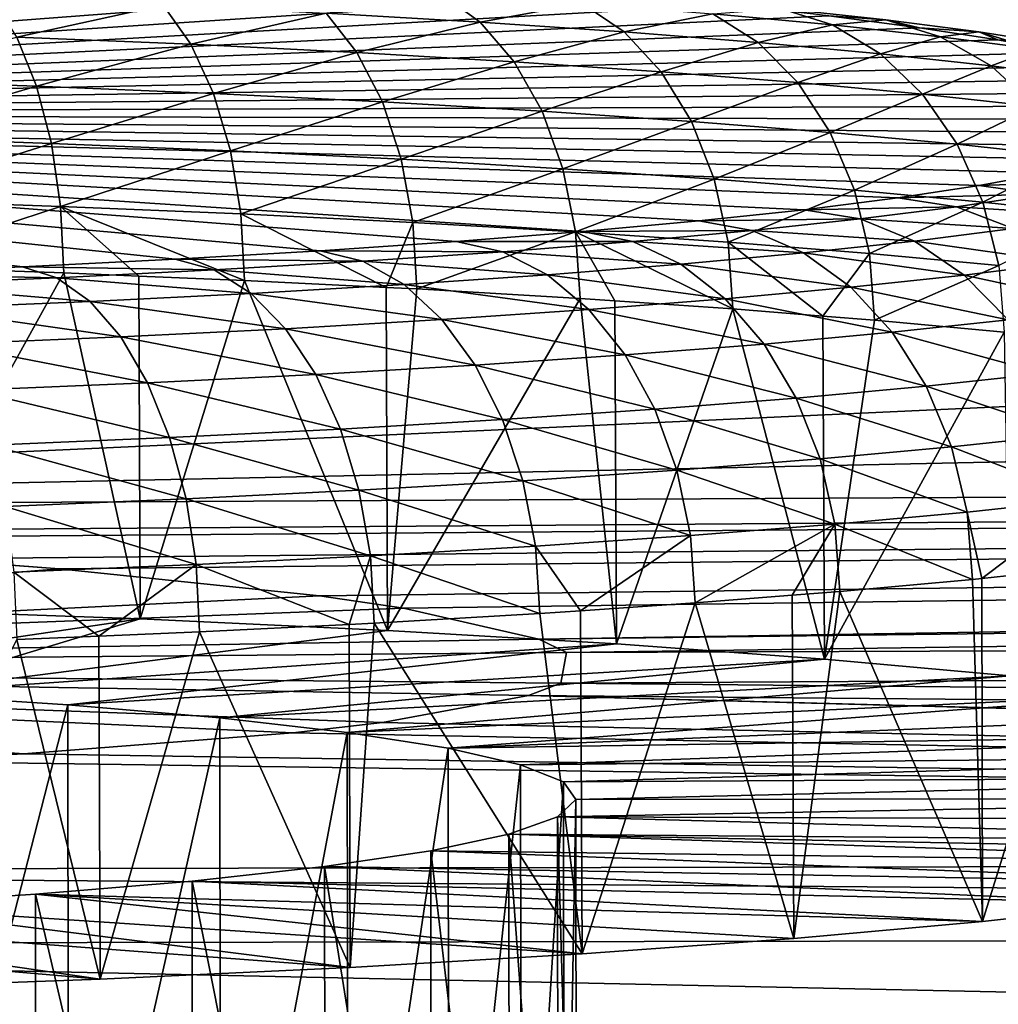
# Model space of a CAD drawing. Extents: x -922 to 922, y -424 to 424.
# Tile 31 of 71: x 18 to 32, y -319 to -304. Entities that reach past the tile are written whole.
import ezdxf

# ---------------------------------------------------------------- set-up
doc = ezdxf.new("R2010")
doc.units = 0
doc.linetypes.add('SOLIDLINE', pattern=[0])
doc.layers.add('BE3C_Starlet_Oval_Sil_2740CFXXK', color=252, linetype='SOLIDLINE')
doc.layers.add('Ueberlaufrosette_Modell_1', color=251, linetype='SOLIDLINE')

msp = doc.modelspace()

# ---------------------------------------------------------------- linework, layer by layer
at = {"layer": 'BE3C_Starlet_Oval_Sil_2740CFXXK', "color": 252}
for points in [[(48.4776, -322.355), (0, 322.319), (34.5729, 322.33)], [(0.00144, -322.319), (0, 322.319), (48.4776, -322.355)], [(0, -311.38, 471.514), (210.44, -306.915, 435.26), (205.005, -301.93, 396.377)], [(0, -311.38, 471.514), (205.005, -301.93, 396.377), (0, -302.259, 390.282)], [(215.512, -310.256, 471.543), (210.44, -306.915, 435.26), (0, -311.38, 471.514)], [(0, -311.38, 471.514), (9.03659, -311.739, 475.622), (215.512, -310.256, 471.543)], [(215.512, -310.256, 471.543), (9.03659, -311.739, 475.622), (11.4155, -311.826, 476.641)], [(11.4155, -311.826, 476.641), (16.58, -312.107, 479.974), (215.512, -310.256, 471.543)], [(215.512, -310.256, 471.543), (16.58, -312.107, 479.974), (18.4797, -312.251, 481.712)], [(215.512, -310.256, 471.543), (18.4797, -312.251, 481.712), (22.2633, -312.646, 486.573)], [(22.2633, -312.646, 486.573), (23.4841, -312.826, 488.846), (215.512, -310.256, 471.543)], [(215.512, -310.256, 471.543), (23.4841, -312.826, 488.846), (25.4505, -313.277, 494.691)], [(215.512, -310.256, 471.543), (25.4505, -313.277, 494.691), (216.423, -310.857, 478.06)], [(216.423, -310.857, 478.06), (25.4505, -313.277, 494.691), (25.8531, -313.469, 497.256)], [(216.423, -310.857, 478.06), (25.8531, -313.469, 497.256), (219.258, -312.724, 498.344)], [(1.11993, -313.681, 499.961), (18.4797, -312.251, 481.712), (16.58, -312.107, 479.974)], [(1.11993, -313.681, 499.961), (22.2633, -312.646, 486.573), (18.4797, -312.251, 481.712)], [(23.4841, -312.826, 488.846), (22.2633, -312.646, 486.573), (1.11993, -313.681, 499.961)], [(25.4505, -313.277, 494.691), (23.4841, -312.826, 488.846), (1.11993, -313.681, 499.961)], [(219.258, -312.724, 498.344), (25.8531, -313.469, 497.256), (25.7724, -313.916, 503.421)], [(219.258, -312.724, 498.344), (25.7724, -313.916, 503.421), (226.633, -315.822, 551.11)], [(1.11993, -313.681, 499.961), (25.8531, -313.469, 497.256), (25.4505, -313.277, 494.691)], [(1.11993, -313.681, 499.961), (25.7724, -313.916, 503.421), (25.8531, -313.469, 497.256)], [(1.11993, -313.681, 499.961), (15.9758, -315.047, 520.511), (17.9619, -314.941, 518.797)], [(17.9619, -314.941, 518.797), (21.8744, -314.638, 514.051), (1.11993, -313.681, 499.961)], [(1.11993, -313.681, 499.961), (21.8744, -314.638, 514.051), (23.1796, -314.489, 511.774)], [(1.11993, -313.681, 499.961), (23.1796, -314.489, 511.774), (25.2985, -314.096, 505.992)], [(25.2985, -314.096, 505.992), (25.7724, -313.916, 503.421), (1.11993, -313.681, 499.961)], [(226.633, -315.822, 551.11), (25.7724, -313.916, 503.421), (25.2985, -314.096, 505.992)], [(113.317, -316.435, 551.084), (25.2985, -314.096, 505.992), (23.1796, -314.489, 511.774)], [(226.633, -315.822, 551.11), (25.2985, -314.096, 505.992), (113.317, -316.435, 551.084)], [(113.317, -316.435, 551.084), (23.1796, -314.489, 511.774), (21.8744, -314.638, 514.051)], [(21.8744, -314.638, 514.051), (17.9619, -314.941, 518.797), (113.317, -316.435, 551.084)], [(113.317, -316.435, 551.084), (17.9619, -314.941, 518.797), (15.9758, -315.047, 520.511)], [(113.317, -316.435, 551.084), (15.9758, -315.047, 520.511), (0, -316.641, 551.077)], [(113.317, -316.435, 551.084), (0, -316.641, 551.077), (113.321, -317.513, 557.339)], [(113.321, -317.513, 557.339), (0, -316.641, 551.077), (-0.00588, -317.717, 557.333)], [(113.321, -317.513, 557.339), (-0.00588, -317.717, 557.333), (113.33, -320.131, 563.121)], [(113.33, -320.131, 563.121), (-0.00588, -317.717, 557.333), (-0.00588, -320.335, 563.117)]]:
    msp.add_3dface(points, dxfattribs=at)
at = {"layer": 'Ueberlaufrosette_Modell_1', "color": 251}
for points in [[(-0.02389, -305.639, 501.497), (18.52, -303.396, 471.898), (16.222, -303.3, 470.584)], [(20.7119, -303.504, 473.381), (18.52, -303.396, 471.898), (-0.02389, -305.639, 501.497)], [(-0.02389, -305.639, 501.497), (22.7849, -303.625, 475.026), (20.7119, -303.504, 473.381)], [(-0.02389, -305.639, 501.497), (24.7273, -303.758, 476.822), (22.7849, -303.625, 475.026)], [(26.528, -303.901, 478.76), (24.7273, -303.758, 476.822), (-0.02389, -305.639, 501.497)], [(-0.02389, -305.639, 501.497), (28.1765, -304.054, 480.827), (26.528, -303.901, 478.76)], [(17.5124, -303.954, 468.067), (19.9928, -304.058, 469.486), (17.8648, -304.524, 467.352)], [(22.3586, -304.175, 471.087), (24.0323, -303.895, 473.55), (24.5962, -304.306, 472.862)], [(24.0323, -303.895, 473.55), (26.0809, -304.034, 475.445), (24.5962, -304.306, 472.862)], [(-0.02389, -305.639, 501.497), (29.6636, -304.216, 483.013), (28.1765, -304.054, 480.827)], [(17.8648, -304.524, 467.352), (19.9928, -304.058, 469.486), (20.395, -304.629, 468.798)], [(22.3586, -304.175, 471.087), (20.395, -304.629, 468.798), (19.9928, -304.058, 469.486)], [(24.5962, -304.306, 472.862), (26.0809, -304.034, 475.445), (26.6928, -304.449, 474.801)], [(27.98, -304.185, 477.488), (26.6928, -304.449, 474.801), (26.0809, -304.034, 475.445)], [(27.98, -304.185, 477.488), (28.9626, -304.106, 480.244), (29.7187, -304.347, 479.669)], [(30.4911, -304.273, 482.491), (29.7187, -304.347, 479.669), (28.9626, -304.106, 480.244)], [(30.4911, -304.273, 482.491), (28.9626, -304.106, 480.244), (29.6636, -304.216, 483.013)], [(30.9805, -304.387, 485.305), (29.6636, -304.216, 483.013), (-0.02389, -305.639, 501.497)], [(22.8083, -304.749, 470.432), (20.395, -304.629, 468.798), (22.3586, -304.175, 471.087)], [(22.3586, -304.175, 471.087), (24.5962, -304.306, 472.862), (22.8083, -304.749, 470.432)], [(28.6363, -304.603, 476.892), (26.6928, -304.449, 474.801), (27.98, -304.185, 477.488)], [(27.98, -304.185, 477.488), (29.7187, -304.347, 479.669), (28.6363, -304.603, 476.892)], [(29.6636, -304.216, 483.013), (30.9805, -304.387, 485.305), (30.4911, -304.273, 482.491)], [(31.287, -304.518, 481.974), (29.7187, -304.347, 479.669), (30.4911, -304.273, 482.491)], [(30.4911, -304.273, 482.491), (30.9805, -304.387, 485.305), (31.8447, -304.448, 484.847)], [(30.4911, -304.273, 482.491), (31.8447, -304.448, 484.847), (31.287, -304.518, 481.974)], [(-0.02389, -305.639, 501.497), (32.1199, -304.564, 487.69), (30.9805, -304.387, 485.305)], [(22.8083, -304.749, 470.432), (24.5962, -304.306, 472.862), (25.0907, -304.882, 472.242)], [(24.5962, -304.306, 472.862), (26.6928, -304.449, 474.801), (25.0907, -304.882, 472.242)], [(28.6363, -304.603, 476.892), (29.7187, -304.347, 479.669), (30.4157, -304.769, 479.124)], [(31.287, -304.518, 481.974), (30.4157, -304.769, 479.124), (29.7187, -304.347, 479.669)], [(32.1199, -304.564, 487.69), (31.8447, -304.448, 484.847), (30.9805, -304.387, 485.305)], [(-0.02389, -305.639, 501.497), (33.0752, -304.748, 490.154), (32.1199, -304.564, 487.69)], [(18.1544, -305.238, 466.746), (15.4792, -305.146, 465.474), (17.8648, -304.524, 467.352)], [(17.8648, -304.524, 467.352), (20.395, -304.629, 468.798), (18.1544, -305.238, 466.746)], [(25.0907, -304.882, 472.242), (26.6928, -304.449, 474.801), (27.2293, -305.028, 474.22)], [(28.6363, -304.603, 476.892), (27.2293, -305.028, 474.22), (26.6928, -304.449, 474.801)], [(32.0208, -304.944, 481.483), (30.4157, -304.769, 479.124), (31.287, -304.518, 481.974)], [(31.287, -304.518, 481.974), (31.8447, -304.448, 484.847), (32.676, -304.698, 484.392)], [(31.287, -304.518, 481.974), (32.676, -304.698, 484.392), (32.0208, -304.944, 481.483)], [(33.0159, -304.63, 487.298), (32.676, -304.698, 484.392), (31.8447, -304.448, 484.847)], [(33.0159, -304.63, 487.298), (31.8447, -304.448, 484.847), (32.1199, -304.564, 487.69)], [(32.1199, -304.564, 487.69), (33.0752, -304.748, 490.154), (33.0159, -304.63, 487.298)], [(18.1544, -305.238, 466.746), (20.395, -304.629, 468.798), (20.7254, -305.345, 468.216)], [(22.8083, -304.749, 470.432), (20.7254, -305.345, 468.216), (20.395, -304.629, 468.798)], [(29.2119, -305.186, 476.353), (27.2293, -305.028, 474.22), (28.6363, -304.603, 476.892)], [(28.6363, -304.603, 476.892), (30.4157, -304.769, 479.124), (29.2119, -305.186, 476.353)], [(32.0208, -304.944, 481.483), (32.676, -304.698, 484.392), (33.4423, -305.128, 483.957)], [(33.8409, -304.937, 492.683), (33.0752, -304.748, 490.154), (-0.02389, -305.639, 501.497)], [(23.1776, -305.467, 469.876), (20.7254, -305.345, 468.216), (22.8083, -304.749, 470.432)], [(22.8083, -304.749, 470.432), (25.0907, -304.882, 472.242), (23.1776, -305.467, 469.876)], [(29.2119, -305.186, 476.353), (30.4157, -304.769, 479.124), (31.027, -305.354, 478.63)], [(32.0208, -304.944, 481.483), (31.027, -305.354, 478.63), (30.4157, -304.769, 479.124)], [(-0.02389, -305.639, 501.497), (34.4126, -305.13, 495.262), (33.8409, -304.937, 492.683)], [(23.1776, -305.467, 469.876), (25.0907, -304.882, 472.242), (25.4968, -305.602, 471.715)], [(25.0907, -304.882, 472.242), (27.2293, -305.028, 474.22), (25.4968, -305.602, 471.715)], [(32.6642, -305.533, 481.037), (31.027, -305.354, 478.63), (32.0208, -304.944, 481.483)], [(32.0208, -304.944, 481.483), (33.4423, -305.128, 483.957), (32.6642, -305.533, 481.037)], [(-0.02389, -305.639, 501.497), (34.787, -305.326, 497.877), (34.4126, -305.13, 495.262)], [(25.4968, -305.602, 471.715), (27.2293, -305.028, 474.22), (27.67, -305.75, 473.725)], [(29.2119, -305.186, 476.353), (27.67, -305.75, 473.725), (27.2293, -305.028, 474.22)], [(18.1544, -305.238, 466.746), (15.6632, -305.976, 464.986), (15.4792, -305.146, 465.474)], [(18.3699, -306.069, 466.273), (15.6632, -305.976, 464.986), (18.1544, -305.238, 466.746)], [(18.1544, -305.238, 466.746), (20.7254, -305.345, 468.216), (18.3699, -306.069, 466.273)], [(29.6845, -305.91, 475.893), (27.67, -305.75, 473.725), (29.2119, -305.186, 476.353)], [(29.2119, -305.186, 476.353), (31.027, -305.354, 478.63), (29.6845, -305.91, 475.893)], [(34.9621, -305.523, 500.513), (34.787, -305.326, 497.877), (-0.02389, -305.639, 501.497)], [(18.3699, -306.069, 466.273), (20.7254, -305.345, 468.216), (20.9712, -306.177, 467.76)], [(23.1776, -305.467, 469.876), (20.9712, -306.177, 467.76), (20.7254, -305.345, 468.216)], [(29.6845, -305.91, 475.893), (31.027, -305.354, 478.63), (31.5289, -306.082, 478.206)], [(32.6642, -305.533, 481.037), (31.5289, -306.082, 478.206), (31.027, -305.354, 478.63)], [(-0.02389, -305.639, 501.497), (34.9367, -305.722, 503.154), (34.9621, -305.523, 500.513)], [(23.4523, -306.3, 469.44), (20.9712, -306.177, 467.76), (23.1776, -305.467, 469.876)], [(23.1776, -305.467, 469.876), (25.4968, -305.602, 471.715), (23.4523, -306.3, 469.44)], [(33.1925, -306.263, 480.652), (31.5289, -306.082, 478.206), (32.6642, -305.533, 481.037)], [(33.6655, -306.309, 510.961), (34.2866, -306.116, 508.393), (-0.02389, -305.639, 501.497)], [(33.6655, -306.309, 510.961), (-0.02389, -305.639, 501.497), (32.8515, -306.499, 513.475)], [(29.3035, -307.034, 520.548), (30.6642, -306.862, 518.282), (-0.02389, -305.639, 501.497)], [(-0.02389, -305.639, 501.497), (30.6642, -306.862, 518.282), (31.8492, -306.683, 515.92)], [(-0.02389, -305.639, 501.497), (31.8492, -306.683, 515.92), (32.8515, -306.499, 513.475)], [(24.2495, -307.497, 526.643), (26.087, -307.352, 524.741), (-0.02389, -305.639, 501.497)], [(-0.02389, -305.639, 501.497), (26.087, -307.352, 524.741), (27.7749, -307.197, 522.705)], [(-0.02389, -305.639, 501.497), (27.7749, -307.197, 522.705), (29.3035, -307.034, 520.548)], [(17.9489, -307.865, 531.447), (20.1688, -307.754, 530.006), (-0.02389, -305.639, 501.497)], [(-0.02389, -305.639, 501.497), (20.1688, -307.754, 530.006), (22.273, -307.631, 528.402)], [(-0.02389, -305.639, 501.497), (22.273, -307.631, 528.402), (24.2495, -307.497, 526.643)], [(-0.02389, -305.639, 501.497), (15.6261, -307.963, 532.717), (17.9489, -307.865, 531.447)], [(34.2866, -306.116, 508.393), (34.7112, -305.919, 505.786), (-0.02389, -305.639, 501.497)], [(-0.02389, -305.639, 501.497), (34.7112, -305.919, 505.786), (34.9367, -305.722, 503.154)], [(23.4523, -306.3, 469.44), (25.4968, -305.602, 471.715), (25.799, -306.437, 471.301)], [(25.4968, -305.602, 471.715), (27.67, -305.75, 473.725), (25.799, -306.437, 471.301)], [(25.799, -306.437, 471.301), (27.67, -305.75, 473.725), (27.9978, -306.587, 473.334)], [(29.6845, -305.91, 475.893), (27.9978, -306.587, 473.334), (27.67, -305.75, 473.725)], [(18.3699, -306.069, 466.273), (15.7769, -306.891, 464.655), (15.6632, -305.976, 464.986)], [(30.0361, -306.749, 475.528), (27.9978, -306.587, 473.334), (29.6845, -305.91, 475.893)], [(29.6845, -305.91, 475.893), (31.5289, -306.082, 478.206), (30.0361, -306.749, 475.528)], [(18.503, -306.985, 465.952), (15.7769, -306.891, 464.655), (18.3699, -306.069, 466.273)], [(18.3699, -306.069, 466.273), (20.9712, -306.177, 467.76), (18.503, -306.985, 465.952)], [(30.0361, -306.749, 475.528), (31.5289, -306.082, 478.206), (31.9022, -306.923, 477.868)], [(33.1925, -306.263, 480.652), (31.9022, -306.923, 477.868), (31.5289, -306.082, 478.206)], [(18.503, -306.985, 465.952), (20.9712, -306.177, 467.76), (21.1231, -307.095, 467.45)], [(23.4523, -306.3, 469.44), (21.1231, -307.095, 467.45), (20.9712, -306.177, 467.76)], [(33.5855, -307.107, 480.343), (31.9022, -306.923, 477.868), (33.1925, -306.263, 480.652)], [(23.622, -307.218, 469.141), (21.1231, -307.095, 467.45), (23.4523, -306.3, 469.44)], [(23.4523, -306.3, 469.44), (25.799, -306.437, 471.301), (23.622, -307.218, 469.141)], [(23.622, -307.218, 469.141), (25.799, -306.437, 471.301), (25.9855, -307.356, 471.016)], [(25.799, -306.437, 471.301), (27.9978, -306.587, 473.334), (25.9855, -307.356, 471.016)], [(32.8515, -306.499, 513.475), (31.8492, -306.683, 515.92), (33.7679, -306.618, 513.801)], [(25.9855, -307.356, 471.016), (27.9978, -306.587, 473.334), (28.2001, -307.507, 473.064)], [(30.0361, -306.749, 475.528), (28.2001, -307.507, 473.064), (27.9978, -306.587, 473.334)], [(31.8492, -306.683, 515.92), (30.6642, -306.862, 518.282), (32.7376, -306.808, 516.314)], [(33.7679, -306.618, 513.801), (31.8492, -306.683, 515.92), (32.7376, -306.808, 516.314)], [(30.253, -307.671, 475.273), (28.2001, -307.507, 473.064), (30.0361, -306.749, 475.528)], [(30.0361, -306.749, 475.528), (31.9022, -306.923, 477.868), (30.253, -307.671, 475.273)], [(32.7376, -306.808, 516.314), (30.6642, -306.862, 518.282), (31.5196, -306.992, 518.743)], [(32.7376, -306.808, 516.314), (31.5196, -306.992, 518.743), (33.5921, -307.12, 516.68)], [(18.503, -306.985, 465.952), (15.8393, -307.858, 464.505), (15.7769, -306.891, 464.655)], [(18.5488, -307.952, 465.794), (15.8393, -307.858, 464.505), (18.503, -306.985, 465.952)], [(21.1231, -307.095, 467.45), (21.1752, -308.061, 467.295), (18.503, -306.985, 465.952)], [(18.503, -306.985, 465.952), (21.1752, -308.061, 467.295), (19.6394, -307.997, 466.417)], [(18.503, -306.985, 465.952), (19.6394, -307.997, 466.417), (18.5488, -307.952, 465.794)], [(30.6642, -306.862, 518.282), (29.3035, -307.034, 520.548), (31.5196, -306.992, 518.743)], [(31.5196, -306.992, 518.743), (29.3035, -307.034, 520.548), (30.121, -307.168, 521.072)], [(31.5196, -306.992, 518.743), (30.121, -307.168, 521.072), (32.3424, -307.308, 519.171)], [(30.253, -307.671, 475.273), (31.9022, -306.923, 477.868), (32.1326, -307.845, 477.63)], [(33.5921, -307.12, 516.68), (31.5196, -306.992, 518.743), (32.3424, -307.308, 519.171)], [(33.5855, -307.107, 480.343), (32.1326, -307.845, 477.63), (31.9022, -306.923, 477.868)], [(23.2344, -308.163, 468.689), (21.1752, -308.061, 467.295), (21.1231, -307.095, 467.45)], [(23.622, -307.218, 469.141), (23.2344, -308.163, 468.689), (21.1231, -307.095, 467.45)], [(29.3035, -307.034, 520.548), (27.7749, -307.197, 522.705), (30.121, -307.168, 521.072)], [(23.6801, -308.185, 468.991), (23.2344, -308.163, 468.689), (23.622, -307.218, 469.141)], [(23.622, -307.218, 469.141), (25.9855, -307.356, 471.016), (23.6801, -308.185, 468.991)], [(28.5497, -307.337, 523.289), (27.7749, -307.197, 522.705), (26.087, -307.352, 524.741)], [(30.121, -307.168, 521.072), (27.7749, -307.197, 522.705), (28.5497, -307.337, 523.289)], [(30.121, -307.168, 521.072), (28.5497, -307.337, 523.289), (30.9073, -307.489, 521.561)], [(32.3424, -307.308, 519.171), (30.121, -307.168, 521.072), (30.9073, -307.489, 521.561)], [(23.6801, -308.185, 468.991), (25.9855, -307.356, 471.016), (26.0493, -308.324, 470.87)], [(26.087, -307.352, 524.741), (24.2495, -307.497, 526.643), (26.8148, -307.496, 525.381)], [(28.2001, -307.507, 473.064), (28.2692, -308.475, 472.923), (25.9855, -307.356, 471.016)], [(25.9855, -307.356, 471.016), (28.2692, -308.475, 472.923), (26.5571, -308.358, 471.34)], [(25.9855, -307.356, 471.016), (26.5571, -308.358, 471.34), (26.0493, -308.324, 470.87)], [(26.087, -307.352, 524.741), (26.8148, -307.496, 525.381), (28.5497, -307.337, 523.289)], [(28.5497, -307.337, 523.289), (26.8148, -307.496, 525.381), (29.2951, -307.662, 523.836)], [(28.5497, -307.337, 523.289), (29.2951, -307.662, 523.836), (30.9073, -307.489, 521.561)], [(32.3424, -307.308, 519.171), (30.9073, -307.489, 521.561), (33.1009, -307.799, 519.551)], [(22.273, -307.631, 528.402), (24.9261, -307.645, 527.337), (24.2495, -307.497, 526.643)], [(26.8148, -307.496, 525.381), (24.2495, -307.497, 526.643), (24.9261, -307.645, 527.337)], [(26.8148, -307.496, 525.381), (24.9261, -307.645, 527.337), (27.5149, -307.825, 525.983)], [(27.5149, -307.825, 525.983), (29.2951, -307.662, 523.836), (26.8148, -307.496, 525.381)], [(29.5772, -308.579, 474.33), (28.2692, -308.475, 472.923), (28.2001, -307.507, 473.064)], [(30.253, -307.671, 475.273), (29.5772, -308.579, 474.33), (28.2001, -307.507, 473.064)], [(30.9073, -307.489, 521.561), (29.2951, -307.662, 523.836), (31.6322, -307.985, 521.997)], [(30.9073, -307.489, 521.561), (31.6322, -307.985, 521.997), (33.1009, -307.799, 519.551)], [(22.273, -307.631, 528.402), (20.1688, -307.754, 530.006), (22.8945, -307.783, 529.144)], [(22.8945, -307.783, 529.144), (24.9261, -307.645, 527.337), (22.273, -307.631, 528.402)], [(22.8945, -307.783, 529.144), (25.5769, -307.978, 527.99), (24.9261, -307.645, 527.337)], [(27.5149, -307.825, 525.983), (24.9261, -307.645, 527.337), (25.5769, -307.978, 527.99)], [(27.5149, -307.825, 525.983), (29.9822, -308.161, 524.325), (29.2951, -307.662, 523.836)], [(29.9822, -308.161, 524.325), (31.6322, -307.985, 521.997), (29.2951, -307.662, 523.836)], [(30.3271, -308.639, 475.137), (29.5772, -308.579, 474.33), (30.253, -307.671, 475.273)], [(30.253, -307.671, 475.273), (32.1326, -307.845, 477.63), (30.3271, -308.639, 475.137)], [(17.9489, -307.865, 531.447), (20.7317, -307.909, 530.793), (20.1688, -307.754, 530.006)], [(22.8945, -307.783, 529.144), (20.1688, -307.754, 530.006), (20.7317, -307.909, 530.793)], [(22.8945, -307.783, 529.144), (20.7317, -307.909, 530.793), (23.4924, -308.12, 529.844)], [(23.4924, -308.12, 529.844), (25.5769, -307.978, 527.99), (22.8945, -307.783, 529.144)], [(27.5149, -307.825, 525.983), (25.5769, -307.978, 527.99), (28.1603, -308.328, 526.523)], [(28.1603, -308.328, 526.523), (29.9822, -308.161, 524.325), (27.5149, -307.825, 525.983)], [(30.3271, -308.639, 475.137), (32.1326, -307.845, 477.63), (32.2111, -308.814, 477.5)], [(33.1009, -307.799, 519.551), (31.6322, -307.985, 521.997), (33.766, -308.446, 519.868)], [(15.6261, -307.963, 532.717), (18.4499, -308.023, 532.275), (17.9489, -307.865, 531.447)], [(16.0623, -308.124, 533.579), (18.4499, -308.023, 532.275), (15.6261, -307.963, 532.717)], [(18.5488, -307.952, 465.794), (15.8457, -312.844, 464.13), (15.8393, -307.858, 464.505)], [(18.5488, -307.952, 465.794), (19.6592, -312.981, 466.019), (15.8457, -312.844, 464.13)], [(18.4499, -308.023, 532.275), (20.7317, -307.909, 530.793), (17.9489, -307.865, 531.447)], [(18.4499, -308.023, 532.275), (21.2731, -308.25, 531.536), (20.7317, -307.909, 530.793)], [(19.6394, -307.997, 466.417), (19.6592, -312.981, 466.019), (18.5488, -307.952, 465.794)], [(21.1752, -308.061, 467.295), (19.6592, -312.981, 466.019), (19.6394, -307.997, 466.417)], [(23.4924, -308.12, 529.844), (20.7317, -307.909, 530.793), (21.2731, -308.25, 531.536)], [(23.4924, -308.12, 529.844), (26.177, -308.485, 528.576), (25.5769, -307.978, 527.99)], [(28.1603, -308.328, 526.523), (25.5769, -307.978, 527.99), (26.177, -308.485, 528.576)], [(29.9822, -308.161, 524.325), (32.2678, -308.635, 522.363), (31.6322, -307.985, 521.997)], [(32.2678, -308.635, 522.363), (33.766, -308.446, 519.868), (31.6322, -307.985, 521.997)], [(16.0623, -308.124, 533.579), (18.9319, -308.366, 533.056), (18.4499, -308.023, 532.275)], [(16.4821, -308.47, 534.395), (18.9319, -308.366, 533.056), (16.0623, -308.124, 533.579)], [(18.9319, -308.366, 533.056), (21.2731, -308.25, 531.536), (18.4499, -308.023, 532.275)], [(21.1752, -308.061, 467.295), (23.2498, -313.148, 468.301), (19.6592, -312.981, 466.019)], [(23.2344, -308.163, 468.689), (23.2498, -313.148, 468.301), (21.1752, -308.061, 467.295)], [(23.4924, -308.12, 529.844), (21.2731, -308.25, 531.536), (24.0436, -308.63, 530.474)], [(24.0436, -308.63, 530.474), (26.177, -308.485, 528.576), (23.4924, -308.12, 529.844)], [(18.9319, -308.366, 533.056), (21.7724, -308.763, 532.206), (21.2731, -308.25, 531.536)], [(24.0436, -308.63, 530.474), (21.2731, -308.25, 531.536), (21.7724, -308.763, 532.206)], [(23.2344, -308.163, 468.689), (23.6801, -308.185, 468.991), (23.2498, -313.148, 468.301)], [(23.2498, -313.148, 468.301), (23.6801, -308.185, 468.991), (26.0493, -308.324, 470.87)], [(28.1603, -308.328, 526.523), (30.5847, -308.815, 524.738), (29.9822, -308.161, 524.325)], [(30.5847, -308.815, 524.738), (32.2678, -308.635, 522.363), (29.9822, -308.161, 524.325)], [(16.4821, -308.47, 534.395), (19.3763, -308.882, 533.761), (18.9319, -308.366, 533.056)], [(19.3763, -308.882, 533.761), (21.7724, -308.763, 532.206), (18.9319, -308.366, 533.056)], [(23.2498, -313.148, 468.301), (26.0493, -308.324, 470.87), (26.5769, -313.343, 470.951)], [(26.5769, -313.343, 470.951), (26.0493, -308.324, 470.87), (26.5571, -308.358, 471.34)], [(28.1603, -308.328, 526.523), (26.177, -308.485, 528.576), (28.7263, -308.986, 526.979)], [(26.5769, -313.343, 470.951), (26.5571, -308.358, 471.34), (28.2692, -308.475, 472.923)], [(28.7263, -308.986, 526.979), (30.5847, -308.815, 524.738), (28.1603, -308.328, 526.523)], [(16.8692, -308.988, 535.131), (19.3763, -308.882, 533.761), (16.4821, -308.47, 534.395)], [(24.0436, -308.63, 530.474), (26.7032, -309.145, 529.074), (26.177, -308.485, 528.576)], [(28.7263, -308.986, 526.979), (26.177, -308.485, 528.576), (26.7032, -309.145, 529.074)], [(26.5769, -313.343, 470.951), (28.2692, -308.475, 472.923), (29.6027, -313.564, 473.938)], [(29.6027, -313.564, 473.938), (28.2692, -308.475, 472.923), (29.5772, -308.579, 474.33)], [(24.0436, -308.63, 530.474), (21.7724, -308.763, 532.206), (24.5271, -309.293, 531.01)], [(24.5271, -309.293, 531.01), (26.7032, -309.145, 529.074), (24.0436, -308.63, 530.474)], [(29.6027, -313.564, 473.938), (29.5772, -308.579, 474.33), (30.3271, -308.639, 475.137)], [(32.2111, -308.814, 477.5), (29.6027, -313.564, 473.938), (30.3271, -308.639, 475.137)], [(30.5847, -308.815, 524.738), (32.7897, -309.415, 522.645), (32.2678, -308.635, 522.363)], [(19.3763, -308.882, 533.761), (22.2103, -309.428, 532.776), (21.7724, -308.763, 532.206)], [(24.5271, -309.293, 531.01), (21.7724, -308.763, 532.206), (22.2103, -309.428, 532.776)], [(28.7263, -308.986, 526.979), (31.0795, -309.598, 525.058), (30.5847, -308.815, 524.738)], [(32.2111, -308.814, 477.5), (32.2929, -313.807, 477.229), (29.6027, -313.564, 473.938)], [(31.0795, -309.598, 525.058), (32.7897, -309.415, 522.645), (30.5847, -308.815, 524.738)], [(16.8692, -308.988, 535.131), (19.7662, -309.55, 534.363), (19.3763, -308.882, 533.761)], [(17.2087, -309.658, 535.761), (19.7662, -309.55, 534.363), (16.8692, -308.988, 535.131)], [(19.7662, -309.55, 534.363), (22.2103, -309.428, 532.776), (19.3763, -308.882, 533.761)], [(28.7263, -308.986, 526.979), (26.7032, -309.145, 529.074), (29.1911, -309.772, 527.336)], [(29.1911, -309.772, 527.336), (31.0795, -309.598, 525.058), (28.7263, -308.986, 526.979)], [(24.5271, -309.293, 531.01), (27.1354, -309.934, 529.464), (26.7032, -309.145, 529.074)], [(29.1911, -309.772, 527.336), (26.7032, -309.145, 529.074), (27.1354, -309.934, 529.464)], [(19.7662, -309.55, 534.363), (22.5699, -310.222, 533.226), (22.2103, -309.428, 532.776)], [(24.5271, -309.293, 531.01), (22.2103, -309.428, 532.776), (24.9241, -310.084, 531.431)], [(24.9241, -310.084, 531.431), (22.2103, -309.428, 532.776), (22.5699, -310.222, 533.226)], [(24.9241, -310.084, 531.431), (27.1354, -309.934, 529.464), (24.5271, -309.293, 531.01)], [(31.0795, -309.598, 525.058), (33.1779, -310.296, 522.832), (32.7897, -309.415, 522.645)], [(17.2087, -309.658, 535.761), (20.0864, -310.346, 534.838), (19.7662, -309.55, 534.363)], [(20.0864, -310.346, 534.838), (22.5699, -310.222, 533.226), (19.7662, -309.55, 534.363)], [(17.4876, -310.455, 536.259), (20.0864, -310.346, 534.838), (17.2087, -309.658, 535.761)], [(29.1911, -309.772, 527.336), (31.4475, -310.481, 525.273), (31.0795, -309.598, 525.058)], [(31.4475, -310.481, 525.273), (33.1779, -310.296, 522.832), (31.0795, -309.598, 525.058)], [(29.1911, -309.772, 527.336), (27.1354, -309.934, 529.464), (29.5368, -310.656, 527.578)], [(29.5368, -310.656, 527.578), (31.4475, -310.481, 525.273), (29.1911, -309.772, 527.336)], [(24.9241, -310.084, 531.431), (27.4568, -310.82, 529.731), (27.1354, -309.934, 529.464)], [(29.5368, -310.656, 527.578), (27.1354, -309.934, 529.464), (27.4568, -310.82, 529.731)], [(24.9241, -310.084, 531.431), (22.5699, -310.222, 533.226), (25.2195, -310.972, 531.722)], [(25.2195, -310.972, 531.722), (27.4568, -310.82, 529.731), (24.9241, -310.084, 531.431)], [(20.0864, -310.346, 534.838), (22.8375, -311.111, 533.538), (22.5699, -310.222, 533.226)], [(25.2195, -310.972, 531.722), (22.5699, -310.222, 533.226), (22.8375, -311.111, 533.538)], [(17.4876, -310.455, 536.259), (20.3247, -311.237, 535.169), (20.0864, -310.346, 534.838)], [(20.3247, -311.237, 535.169), (22.8375, -311.111, 533.538), (20.0864, -310.346, 534.838)], [(31.4475, -310.481, 525.273), (33.4175, -311.242, 522.916), (33.1779, -310.296, 522.832)], [(17.6953, -311.348, 536.606), (20.3247, -311.237, 535.169), (17.4876, -310.455, 536.259)], [(29.5368, -310.656, 527.578), (31.6746, -311.429, 525.376), (31.4475, -310.481, 525.273)], [(31.6746, -311.429, 525.376), (33.4175, -311.242, 522.916), (31.4475, -310.481, 525.273)], [(29.5368, -310.656, 527.578), (27.4568, -310.82, 529.731), (29.7502, -311.605, 527.696)], [(29.7502, -311.605, 527.696), (31.6746, -311.429, 525.376), (29.5368, -310.656, 527.578)], [(25.2195, -310.972, 531.722), (27.6553, -311.771, 529.865), (27.4568, -310.82, 529.731)], [(29.7502, -311.605, 527.696), (27.4568, -310.82, 529.731), (27.6553, -311.771, 529.865)], [(25.2195, -310.972, 531.722), (22.8375, -311.111, 533.538), (25.4019, -311.924, 531.87)], [(25.4019, -311.924, 531.87), (27.6553, -311.771, 529.865), (25.2195, -310.972, 531.722)], [(20.3247, -311.237, 535.169), (23.0028, -312.064, 533.699), (22.8375, -311.111, 533.538)], [(25.4019, -311.924, 531.87), (22.8375, -311.111, 533.538), (23.0028, -312.064, 533.699)], [(17.6953, -311.348, 536.606), (20.4719, -312.19, 535.342), (20.3247, -311.237, 535.169)], [(20.4719, -312.19, 535.342), (23.0028, -312.064, 533.699), (20.3247, -311.237, 535.169)], [(31.6746, -311.429, 525.376), (31.8853, -312.392, 525.173), (33.4175, -311.242, 522.916)], [(31.8853, -312.392, 525.173), (33.4991, -312.219, 522.896), (33.4175, -311.242, 522.916)], [(17.8236, -312.302, 536.79), (20.4719, -312.19, 535.342), (17.6953, -311.348, 536.606)], [(29.7502, -311.605, 527.696), (31.7521, -312.406, 525.361), (31.6746, -311.429, 525.376)], [(31.7521, -312.406, 525.361), (31.8853, -312.392, 525.173), (31.6746, -311.429, 525.376)], [(27.6553, -311.771, 529.865), (27.7231, -312.749, 529.861), (29.7502, -311.605, 527.696)], [(29.7502, -311.605, 527.696), (27.7231, -312.749, 529.861), (29.1291, -312.638, 528.406)], [(29.7502, -311.605, 527.696), (29.1291, -312.638, 528.406), (29.823, -312.583, 527.687)], [(29.823, -312.583, 527.687), (31.7521, -312.406, 525.361), (29.7502, -311.605, 527.696)], [(25.4019, -311.924, 531.87), (26.0576, -312.862, 531.343), (27.6553, -311.771, 529.865)], [(26.0576, -312.862, 531.343), (27.7231, -312.749, 529.861), (27.6553, -311.771, 529.865)], [(25.4019, -311.924, 531.87), (23.0028, -312.064, 533.699), (25.4642, -312.902, 531.871)], [(25.4642, -312.902, 531.871), (26.0576, -312.862, 531.343), (25.4019, -311.924, 531.87)], [(20.4719, -312.19, 535.342), (22.694, -313.061, 533.942), (23.0028, -312.064, 533.699)], [(22.694, -313.061, 533.942), (23.0594, -313.043, 533.705), (23.0028, -312.064, 533.699)], [(25.4642, -312.902, 531.871), (23.0028, -312.064, 533.699), (23.0594, -313.043, 533.705)], [(17.8236, -312.302, 536.79), (19.0601, -313.231, 536.151), (20.4719, -312.19, 535.342)], [(19.0601, -313.231, 536.151), (20.5224, -313.169, 535.352), (20.4719, -312.19, 535.342)], [(20.5224, -313.169, 535.352), (22.694, -313.061, 533.942), (20.4719, -312.19, 535.342)], [(31.8853, -312.392, 525.173), (31.8979, -317.378, 524.803), (33.4991, -312.219, 522.896)], [(33.4991, -312.219, 522.896), (31.8979, -317.378, 524.803), (34.2808, -317.111, 521.285)], [(17.8677, -313.281, 536.802), (19.0601, -313.231, 536.151), (17.8236, -312.302, 536.79)], [(31.8979, -317.378, 524.803), (31.7521, -312.406, 525.361), (29.823, -312.583, 527.687)], [(31.8853, -312.392, 525.173), (31.7521, -312.406, 525.361), (31.8979, -317.378, 524.803)], [(29.1533, -317.625, 528.049), (29.1291, -312.638, 528.406), (27.7231, -312.749, 529.861)], [(29.1533, -317.625, 528.049), (29.823, -312.583, 527.687), (29.1291, -312.638, 528.406)], [(31.8979, -317.378, 524.803), (29.823, -312.583, 527.687), (29.1533, -317.625, 528.049)], [(13.2734, -313.923, 478.463), (15.8457, -312.844, 464.13), (19.6592, -312.981, 466.019)], [(26.0783, -317.849, 530.986), (26.0576, -312.862, 531.343), (25.4642, -312.902, 531.871)], [(26.0783, -317.849, 530.986), (27.7231, -312.749, 529.861), (26.0576, -312.862, 531.343)], [(29.1533, -317.625, 528.049), (27.7231, -312.749, 529.861), (26.0783, -317.849, 530.986)], [(13.2734, -313.923, 478.463), (19.6592, -312.981, 466.019), (16.0769, -314.063, 480.383)], [(19.6592, -312.981, 466.019), (23.2498, -313.148, 468.301), (16.0769, -314.063, 480.383)], [(23.0594, -313.043, 533.705), (26.0783, -317.849, 530.986), (25.4642, -312.902, 531.871)], [(16.0769, -314.063, 480.383), (23.2498, -313.148, 468.301), (26.5769, -313.343, 470.951)], [(20.5224, -313.169, 535.352), (22.7077, -318.048, 533.579), (22.694, -313.061, 533.942)], [(22.694, -313.061, 533.942), (22.7077, -318.048, 533.579), (23.0594, -313.043, 533.705)], [(23.0594, -313.043, 533.705), (22.7077, -318.048, 533.579), (26.0783, -317.849, 530.986)], [(17.8677, -313.281, 536.802), (15.2353, -318.36, 537.626), (19.0797, -318.219, 535.801)], [(17.8677, -313.281, 536.802), (19.0797, -318.219, 535.801), (19.0601, -313.231, 536.151)], [(19.0601, -313.231, 536.151), (19.0797, -318.219, 535.801), (20.5224, -313.169, 535.352)], [(20.5224, -313.169, 535.352), (19.0797, -318.219, 535.801), (22.7077, -318.048, 533.579)], [(16.0769, -314.063, 480.383), (26.5769, -313.343, 470.951), (18.6052, -314.231, 482.651)], [(18.6052, -314.231, 482.651), (26.5769, -313.343, 470.951), (29.6027, -313.564, 473.938)], [(18.6052, -314.231, 482.651), (29.6027, -313.564, 473.938), (20.8149, -314.421, 485.23)], [(20.8149, -314.421, 485.23), (29.6027, -313.564, 473.938), (32.2929, -313.807, 477.229)], [(20.8149, -314.421, 485.23), (32.2929, -313.807, 477.229), (22.6682, -314.633, 488.073)], [(22.6682, -314.633, 488.073), (32.2929, -313.807, 477.229), (34.6172, -314.072, 480.787)], [(16.0888, -324.035, 479.634), (16.0769, -314.063, 480.383), (18.6052, -314.231, 482.651)], [(22.6682, -314.633, 488.073), (34.6172, -314.072, 480.787), (24.1335, -314.861, 491.134)], [(24.1335, -314.861, 491.134), (34.6172, -314.072, 480.787), (36.549, -314.353, 484.571)], [(16.0888, -324.035, 479.634), (18.6052, -314.231, 482.651), (18.6171, -324.203, 481.903)], [(18.6171, -324.203, 481.903), (18.6052, -314.231, 482.651), (20.8149, -314.421, 485.23)], [(18.6171, -324.203, 481.903), (20.8149, -314.421, 485.23), (20.8268, -324.393, 484.481)], [(20.8268, -324.393, 484.481), (20.8149, -314.421, 485.23), (22.6682, -314.633, 488.073)], [(24.1335, -314.861, 491.134), (36.549, -314.353, 484.571), (38.0667, -314.649, 488.538)], [(20.8268, -324.393, 484.481), (22.6682, -314.633, 488.073), (22.6802, -324.605, 487.325)], [(22.6802, -324.605, 487.325), (22.6682, -314.633, 488.073), (24.1335, -314.861, 491.134)], [(24.1335, -314.861, 491.134), (38.0667, -314.649, 488.538), (25.1857, -315.101, 494.359)], [(25.1857, -315.101, 494.359), (38.0667, -314.649, 488.538), (39.1528, -314.956, 492.643)], [(22.6802, -324.605, 487.325), (24.1335, -314.861, 491.134), (24.1455, -324.833, 490.386)], [(24.1455, -324.833, 490.386), (24.1335, -314.861, 491.134), (25.1857, -315.101, 494.359)], [(25.1857, -315.101, 494.359), (39.1528, -314.956, 492.643), (25.8067, -315.351, 497.694)], [(25.8067, -315.351, 497.694), (39.1528, -314.956, 492.643), (39.7953, -315.27, 496.841)], [(24.1455, -324.833, 490.386), (25.1857, -315.101, 494.359), (25.1976, -325.073, 493.611)], [(25.1976, -325.073, 493.611), (25.1857, -315.101, 494.359), (25.8067, -315.351, 497.694)], [(25.8067, -315.351, 497.694), (39.7953, -315.27, 496.841), (25.9859, -315.605, 501.08)], [(25.9859, -315.605, 501.08), (39.7953, -315.27, 496.841), (39.9867, -315.588, 501.082)], [(25.1976, -325.073, 493.611), (25.8067, -315.351, 497.694), (25.8186, -325.323, 496.945)], [(25.8186, -325.323, 496.945), (25.8067, -315.351, 497.694), (25.9859, -315.605, 501.08)], [(25.9859, -315.605, 501.08), (39.9867, -315.588, 501.082), (25.7204, -315.859, 504.461)], [(25.7204, -315.859, 504.461), (39.9867, -315.588, 501.082), (39.7248, -315.906, 505.32)], [(25.9979, -325.577, 500.332), (25.9859, -315.605, 501.08), (25.7204, -315.859, 504.461)], [(25.8186, -325.323, 496.945), (25.9859, -315.605, 501.08), (25.9979, -325.577, 500.332)], [(25.7323, -325.831, 503.713), (25.7204, -315.859, 504.461), (25.0145, -316.109, 507.779)], [(39.0128, -316.221, 509.506), (25.0145, -316.109, 507.779), (25.7204, -315.859, 504.461)], [(25.9979, -325.577, 500.332), (25.7204, -315.859, 504.461), (25.7323, -325.831, 503.713)], [(25.7204, -315.859, 504.461), (39.7248, -315.906, 505.32), (39.0128, -316.221, 509.506)], [(25.0264, -326.081, 507.031), (25.0145, -316.109, 507.779), (23.8804, -316.35, 510.976)], [(25.0145, -316.109, 507.779), (37.8586, -316.53, 513.593), (23.8804, -316.35, 510.976)], [(25.7323, -325.831, 503.713), (25.0145, -316.109, 507.779), (25.0264, -326.081, 507.031)], [(39.0128, -316.221, 509.506), (38.4903, -316.377, 511.565), (25.0145, -316.109, 507.779)], [(25.0145, -316.109, 507.779), (38.4903, -316.377, 511.565), (37.8586, -316.53, 513.593)], [(23.8924, -326.322, 510.228), (23.8804, -316.35, 510.976), (22.3375, -316.579, 513.998)], [(23.8804, -316.35, 510.976), (36.2753, -316.827, 517.534), (22.3375, -316.579, 513.998)], [(25.0264, -326.081, 507.031), (23.8804, -316.35, 510.976), (23.8924, -326.322, 510.228)], [(23.8804, -316.35, 510.976), (37.8586, -316.53, 513.593), (36.2753, -316.827, 517.534)], [(22.3495, -326.551, 513.25), (22.3375, -316.579, 513.998), (20.4123, -316.791, 516.794)], [(22.3375, -316.579, 513.998), (34.2808, -317.111, 521.285), (20.4123, -316.791, 516.794)], [(23.8924, -326.322, 510.228), (22.3375, -316.579, 513.998), (22.3495, -326.551, 513.25)], [(22.3375, -316.579, 513.998), (36.2753, -316.827, 517.534), (34.2808, -317.111, 521.285)], [(20.4242, -326.763, 516.046), (20.4123, -316.791, 516.794), (18.1375, -316.983, 519.315)], [(20.4123, -316.791, 516.794), (31.8979, -317.378, 524.803), (18.1375, -316.983, 519.315)], [(22.3495, -326.551, 513.25), (20.4123, -316.791, 516.794), (20.4242, -326.763, 516.046)], [(20.4123, -316.791, 516.794), (34.2808, -317.111, 521.285), (31.8979, -317.378, 524.803)], [(18.1495, -326.955, 518.567), (18.1375, -316.983, 519.315), (15.5522, -317.151, 521.518)], [(18.1375, -316.983, 519.315), (26.0783, -317.849, 530.986), (15.5522, -317.151, 521.518)], [(20.4242, -326.763, 516.046), (18.1375, -316.983, 519.315), (18.1495, -326.955, 518.567)], [(18.1375, -316.983, 519.315), (31.8979, -317.378, 524.803), (29.1533, -317.625, 528.049)], [(18.1375, -316.983, 519.315), (29.1533, -317.625, 528.049), (26.0783, -317.849, 530.986)], [(15.5522, -317.151, 521.518), (22.7077, -318.048, 533.579), (12.7006, -317.293, 523.366)], [(18.1495, -326.955, 518.567), (15.5522, -317.151, 521.518), (15.5642, -327.123, 520.77)], [(15.5522, -317.151, 521.518), (26.0783, -317.849, 530.986), (22.7077, -318.048, 533.579)], [(12.7006, -317.293, 523.366), (19.0797, -318.219, 535.801), (9.63151, -317.406, 524.827)], [(12.7006, -317.293, 523.366), (22.7077, -318.048, 533.579), (19.0797, -318.219, 535.801)], [(9.63151, -317.406, 524.827), (19.0797, -318.219, 535.801), (15.2353, -318.36, 537.626)]]:
    msp.add_3dface(points, dxfattribs=at)

doc.saveas('drawing.dxf')
